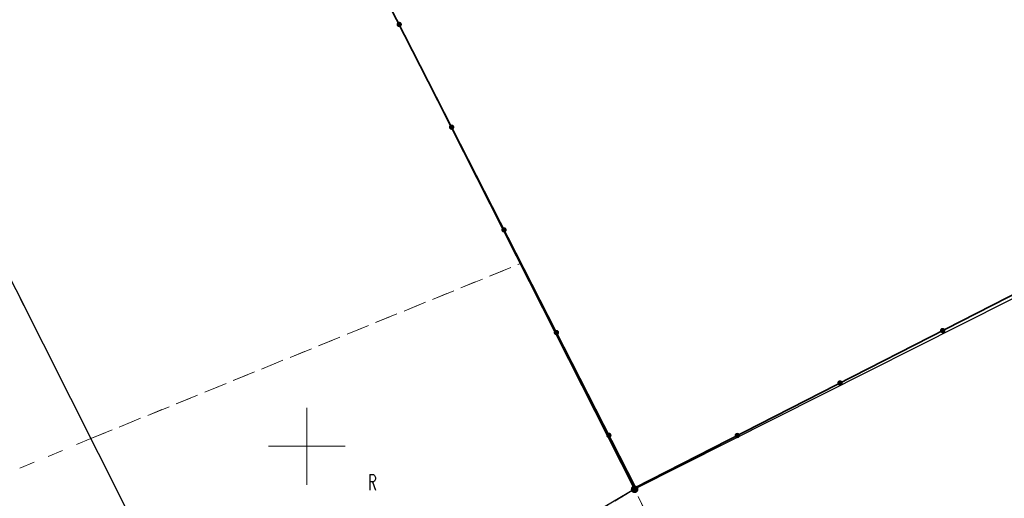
# Model space of a CAD drawing. Header units: millimetres. Extents: x 5507581 to 5508583, y 5765457 to 5766184.
# Tile 32 of 59: x 5508081 to 5508145, y 5765697 to 5765728. Entities that reach past the tile are written whole.
import ezdxf
from ezdxf.enums import TextEntityAlignment as Align

# ---------------------------------------------------------------- set-up
doc = ezdxf.new("R2010")
doc.units = ezdxf.units.MM
doc.linetypes.add('PRZER1-1', pattern=[2, 1, -1])
doc.linetypes.add('PRZER3-1', pattern=[2, 1.5, -0.5])
doc.layers.get('0').update_dxf_attribs({"lineweight": 18})
for name, color, linetype, lineweight in [('EGDE', 122, 'Continuous', 18), ('EGPG', 7, 'Continuous', 18), ('OTOO', 7, 'Continuous', 35), ('Ramka sekcyjna', 7, 'Continuous', 18)]:
    doc.layers.add(name, color=color, linetype=linetype, lineweight=lineweight)
for name, color, linetype, lineweight, true_color in [('EGKK', 7, 'Continuous', 18, 0x24bc24), ('EGUG', 7, 'Continuous', 18, 0x008000), ('EGUG_O', 7, 'Continuous', 18, 0x008000)]:
    doc.layers.add(name, color=color, linetype=linetype, lineweight=lineweight, true_color=true_color)
doc.styles.add('opisy', font='romans.shx', dxfattribs={"width": 0.6})

# ---------------------------------------------------------------- blocks, each defined once
blk = doc.blocks.new('D_KOLO')
blk.add_hatch(color=0).paths.add_polyline_path([(-0.175, 0), (-0.169037, -0.045293), (-0.151554, -0.0875), (-0.123744, -0.123744), (-0.0875, -0.151554), (-0.045293, -0.169037), (0, -0.175), (0.045293, -0.169037), (0.0875, -0.151554), (0.123744, -0.123744), (0.151554, -0.0875), (0.169037, -0.045293), (0.175, 0), (0.169037, 0.045293), (0.151554, 0.0875), (0.123744, 0.123744), (0.0875, 0.151554), (0.045293, 0.169037), (0, 0.175), (-0.045293, 0.169037), (-0.0875, 0.151554), (-0.123744, 0.123744), (-0.151554, 0.0875), (-0.169037, 0.045293)])
blk = doc.blocks.new('D_GEPPGD1_2')
at = {"true_color": 0xffffff}
blk.add_hatch(color=7, dxfattribs=at).paths.add_polyline_path([(0, -0.25), (0.077254, -0.237764), (0.146946, -0.202254), (0.202254, -0.146946), (0.237764, -0.077254), (0.25, 0), (0.237764, 0.077254), (0.202254, 0.146946), (0.146946, 0.202254), (0.077254, 0.237764), (0, 0.25), (-0.077254, 0.237764), (-0.146946, 0.202254), (-0.202254, 0.146946), (-0.237764, 0.077254), (-0.25, 0), (-0.237764, -0.077254), (-0.202254, -0.146946), (-0.146946, -0.202254), (-0.077254, -0.237764)])
blk.add_hatch(color=0).paths.add_polyline_path([(0, -0.045), (0.013906, -0.042798), (0.02645, -0.036406), (0.036406, -0.02645), (0.042798, -0.013906), (0.045, 0), (0.042798, 0.013906), (0.036406, 0.02645), (0.02645, 0.036406), (0.013906, 0.042798), (0, 0.045), (-0.013906, 0.042798), (-0.02645, 0.036406), (-0.036406, 0.02645), (-0.042798, 0.013906), (-0.045, 0), (-0.042798, -0.013906), (-0.036406, -0.02645), (-0.02645, -0.036406), (-0.013906, -0.042798)])

msp = doc.modelspace()

# ---------------------------------------------------------------- linework, layer by layer
at = {"layer": 'EGDE', "linetype": 'Continuous', "lineweight": 30}
for points in [[(5508154.816, 5765714.077), (5508121.323, 5765697.204), (5508104.264, 5765730.932), (5508127.344, 5765741.265), (5508123.565, 5765750.321), (5508121.172, 5765756.048), (5508115.287, 5765770.167), (5508124.991, 5765774.031)], [(5508089.928, 5765759.292), (5508091.783, 5765755.633), (5508101.025, 5765737.36), (5508104.264, 5765730.932), (5508121.323, 5765697.204), (5508095.337, 5765681.863), (5508075.738, 5765720.775), (5508062.458, 5765747.618)], [(5508062.458, 5765747.618), (5508044.083, 5765739.754), (5508057.556, 5765712.345), (5508078.794, 5765671.78), (5508095.337, 5765681.863), (5508075.738, 5765720.775)]]:
    msp.add_lwpolyline(points, close=True, dxfattribs=at)
at = {"layer": 'EGKK', "color": 82, "linetype": 'PRZER3-1', "lineweight": 18, "true_color": 0x24bc24}
for points in [[(5508154.816, 5765714.077), (5508183.702, 5765661.074), (5508179.872, 5765657.946), (5508163.051, 5765689.159), (5508132.704, 5765673.808), (5508121.323, 5765697.204), (5508095.337, 5765681.863), (5508085.951, 5765700.499), (5508113.898, 5765711.884), (5508104.264, 5765730.932), (5508127.344, 5765741.265), (5508123.565, 5765750.321), (5508121.172, 5765756.048), (5508115.287, 5765770.167), (5508124.991, 5765774.031)], [(5508115.287, 5765770.167), (5508111.612, 5765768.592), (5508089.928, 5765759.292), (5508062.458, 5765747.618), (5508075.738, 5765720.775), (5508085.951, 5765700.499), (5508113.898, 5765711.884), (5508104.264, 5765730.932), (5508127.344, 5765741.265), (5508123.565, 5765750.321), (5508121.172, 5765756.048)]]:
    msp.add_lwpolyline(points, close=True, dxfattribs=at)
at = {"layer": 'EGUG', "color": 96, "linetype": 'PRZER1-1', "lineweight": 18, "true_color": 0x008000}
for points in [[(5508154.816, 5765714.077), (5508183.702, 5765661.074), (5508179.872, 5765657.946), (5508163.051, 5765689.159), (5508132.704, 5765673.808), (5508121.323, 5765697.204), (5508095.337, 5765681.863), (5508085.951, 5765700.499), (5508113.898, 5765711.884), (5508104.264, 5765730.932), (5508127.344, 5765741.265), (5508123.565, 5765750.321), (5508121.172, 5765756.048), (5508115.287, 5765770.167), (5508124.991, 5765774.031)], [(5508115.287, 5765770.167), (5508111.612, 5765768.592), (5508089.928, 5765759.292), (5508062.458, 5765747.618), (5508075.738, 5765720.775), (5508085.951, 5765700.499), (5508113.898, 5765711.884), (5508104.264, 5765730.932), (5508127.344, 5765741.265), (5508123.565, 5765750.321), (5508121.172, 5765756.048)], [(5508085.951, 5765700.499), (5508067.735, 5765692.902), (5508057.556, 5765712.345), (5508044.083, 5765739.754), (5508062.458, 5765747.618), (5508075.738, 5765720.775)]]:
    msp.add_lwpolyline(points, close=True, dxfattribs=at)
at = {"layer": 'OTOO', "color": 7, "linetype": 'Continuous', "lineweight": 35}
msp.add_lwpolyline([(5508121.44, 5765772.29), (5508124.76, 5765774.02), (5508154.66, 5765714.32), (5508121.38, 5765697.32), (5508104.28, 5765730.83), (5508127.48, 5765741.02), (5508123.56, 5765750.32)], dxfattribs=at)
at = {"layer": 'Ramka sekcyjna', "color": 7, "linetype": 'Continuous', "lineweight": 18, "flags": 128}
for points in [[(5508100, 5765697.5), (5508100, 5765702.5)], [(5508102.5, 5765700), (5508097.5, 5765700)]]:
    msp.add_lwpolyline(points, dxfattribs=at)

# ---------------------------------------------------------------- block references
at = {"layer": 'EGPG', "color": 7, "linetype": 'Continuous', "lineweight": 18}
msp.add_blockref('D_GEPPGD1_2', (5508121.323, 5765697.204), dxfattribs=at)
at = {"layer": 'OTOO', "color": 7, "linetype": 'Continuous', "lineweight": 25}
for p, rotation in [((5508106.012, 5765727.436), 117.0350131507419), ((5508106.012, 5765727.436), 117.0350131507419), ((5508109.421, 5765720.755), 117.0350131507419), ((5508109.421, 5765720.755), 117.0350131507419), ((5508112.83, 5765714.075), 117.0350131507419), ((5508112.83, 5765714.075), 117.0350131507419), ((5508116.239, 5765707.395), 117.0350131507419), ((5508116.239, 5765707.395), 117.0350131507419), ((5508141.36, 5765707.526), 207.058731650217), ((5508141.36, 5765707.526), 207.058731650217), ((5508134.68, 5765704.114), 207.058731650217), ((5508134.68, 5765704.114), 207.058731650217), ((5508119.648, 5765700.714), 117.0350131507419), ((5508119.648, 5765700.714), 117.0350131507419), ((5508128.001, 5765700.702), 207.058731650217), ((5508128.001, 5765700.702), 207.058731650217)]:
    msp.add_blockref('D_KOLO', p, dxfattribs=dict(at, rotation=rotation))

# ---------------------------------------------------------------- texts
at = {"layer": 'EGUG_O', "color": 96, "linetype": 'Continuous', "lineweight": 20, "ltscale": 0.2, "true_color": 0x008000, "style": 'opisy', "width": 0.6}
msp.add_text('R', height=1, dxfattribs=at).set_placement((5508104.27, 5765697.156), align=Align.CENTER)

doc.saveas('drawing.dxf')
